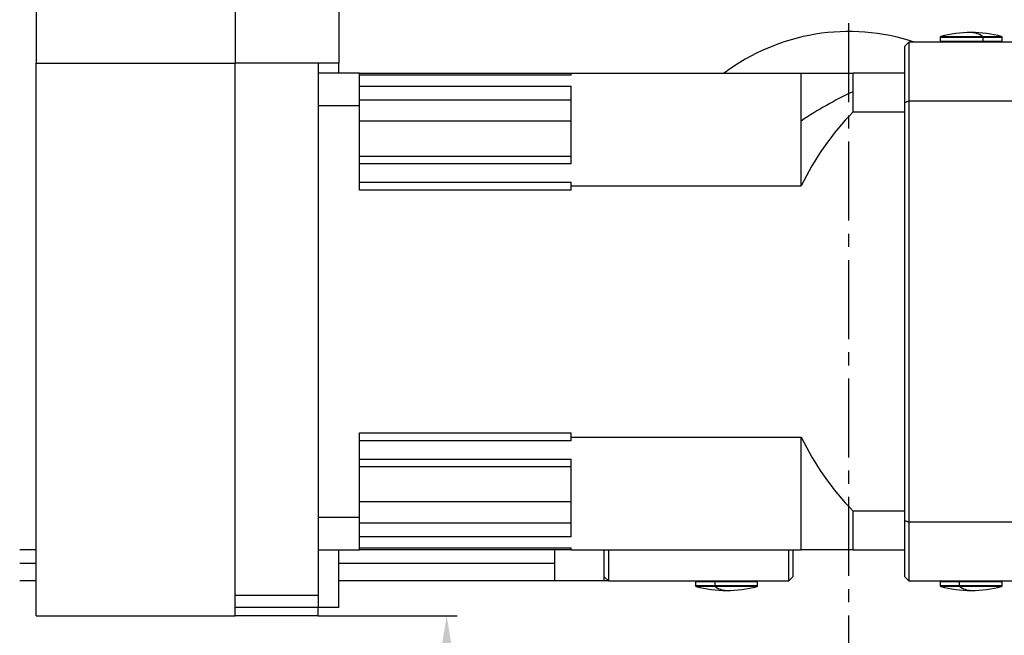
# Model space of a CAD drawing. Header units: millimetres. Extents: x 98673 to 101395, y 28002 to 29954.
# Tile 12 of 43: x 99237 to 99474, y 29355 to 29503. Entities that reach past the tile are written whole.
import ezdxf

# ---------------------------------------------------------------- set-up
doc = ezdxf.new("R2010")
doc.units = ezdxf.units.MM
doc.linetypes.add('CENTER', pattern=[50.8, 31.75, -6.35, 6.35, -6.35])
doc.linetypes.add('CENTER2', pattern=[28.575, 19.05, -3.175, 3.175, -3.175])
doc.layers.add('标注', color=3, linetype='Continuous', lineweight=25)
doc.layers.add('点划线', color=1, linetype='CENTER', lineweight=25)
doc.styles.get("Standard").update_dxf_attribs({"font": 'SimSun.ttf'})
doc.dimstyles.new('ISO-25', dxfattribs={"dimscale": 2.5, "dimtxt": 8, "dimasz": 6, "dimexe": 1, "dimexo": 0, "dimgap": 1.5, "dimtad": 1, "dimtoh": 1, "dimdsep": 46, "dimtxsty": 'Standard', "dimcen": 2.5, "dimclrd": 3, "dimclre": 3, "dimclrt": 3, "dimadec": 0, "dimazin": 0, "dimtfac": 1, "dimtmove": 0, "dimatfit": 3, "dimfxl": 0, "dimarcsym": 0})

# ---------------------------------------------------------------- blocks, each defined once
blk = doc.blocks.new('*D59')
at = {"layer": 'Defpoints', "color": 0, "lineweight": -3, "transparency": 16777216}
for p in [(99308.67, 29359.53), (99339.67, 29359.53), (99176.67, 29315.53)]:
    blk.add_point(p, dxfattribs=at)
at = {"layer": '标注', "color": 3, "lineweight": -2, "transparency": 16777216}
for p, q in [((99308.67, 29359.53), (99342.17, 29359.53)), ((99339.67, 29330.53), (99339.67, 29344.53)), ((99176.67, 29315.53), (99342.17, 29315.53))]:
    blk.add_line(p, q, dxfattribs=at)
at = {"layer": '标注', "color": 3, "lineweight": -3, "transparency": 16777216}
for points in [[(99337.17, 29344.53), (99342.17, 29344.53), (99339.67, 29359.53)], [(99337.17, 29330.53), (99342.17, 29330.53), (99339.67, 29315.53)]]:
    blk.add_solid(points, dxfattribs=at)
at = {"layer": '标注', "color": 3, "lineweight": -3, "transparency": 16777216, "insert": (99325.92, 29337.53), "char_height": 20, "attachment_point": 5, "rotation": 90}
blk.add_mtext('44', dxfattribs=at)
blk = doc.blocks.new('*D60')
at = {"layer": 'Defpoints', "color": 0, "lineweight": -3, "transparency": 16777216}
for p in [(98917.49, 29700.53), (99283.17, 29700.53), (99146.67, 29315.53)]:
    blk.add_point(p, dxfattribs=at)
at = {"layer": '标注', "color": 3, "lineweight": -2, "transparency": 16777216}
for p, q in [((99283.17, 29700.53), (98914.99, 29700.53)), ((98917.49, 29330.53), (98917.49, 29685.53)), ((99146.67, 29315.53), (98914.99, 29315.53))]:
    blk.add_line(p, q, dxfattribs=at)
at = {"layer": '标注', "color": 3, "lineweight": -3, "transparency": 16777216}
for points in [[(98914.99, 29685.53), (98919.99, 29685.53), (98917.49, 29700.53)], [(98914.99, 29330.53), (98919.99, 29330.53), (98917.49, 29315.53)]]:
    blk.add_solid(points, dxfattribs=at)
at = {"layer": '标注', "color": 3, "lineweight": -3, "transparency": 16777216, "insert": (98900.39, 29508.03), "char_height": 20, "width": 892.5236, "attachment_point": 5, "rotation": 90}
blk.add_mtext('385（弹簧未压缩高度）', dxfattribs=at)
blk = doc.blocks.new('*U63')
at = {"layer": '点划线', "color": 0, "linetype": 'CENTER2', "lineweight": -3, "transparency": 16777216}
blk.add_line((0, -153.5), (0, 263.82), dxfattribs=at)

msp = doc.modelspace()

# ---------------------------------------------------------------- linework, layer by layer
at = {"color": 7, "linetype": 'Continuous', "lineweight": 25}
for p, q in [((99240.673, 29571.525), (99240.673, 29492.914)), ((99288.673, 29571.525), (99288.673, 29492.914)), ((99288.673, 29569.525), (99288.673, 29492.914)), ((99313.673, 29554.525), (99313.673, 29492.914)), ((99458.821, 29499.308), (99468.98, 29499.308)), ((99468.98, 29499.308), (99473.524, 29499.308)), ((99451.173, 29497.968), (99450.173, 29496.968)), ((99450.173, 29483.428), (99450.173, 29496.968)), ((99451.173, 29497.968), (99451.173, 29483.774)), ((99494.673, 29497.968), (99451.173, 29497.968)), ((99458.673, 29499.114), (99458.673, 29498.168)), ((99469.037, 29499.114), (99458.673, 29499.114)), ((99458.673, 29498.168), (99469.037, 29498.168)), ((99469.037, 29498.168), (99469.037, 29499.114)), ((99473.673, 29499.114), (99469.037, 29499.114)), ((99469.037, 29498.168), (99473.673, 29498.168)), ((99473.673, 29498.168), (99473.673, 29499.114)), ((99240.673, 29359.525), (99240.673, 29492.914)), ((99240.673, 29492.914), (99288.673, 29492.914)), ((99288.673, 29359.525), (99288.673, 29492.914)), ((99308.673, 29492.914), (99288.673, 29492.914)), ((99288.673, 29364.525), (99288.673, 29492.914)), ((99308.673, 29492.914), (99308.673, 29364.525)), ((99313.673, 29492.914), (99308.673, 29492.914)), ((99313.673, 29490.468), (99313.673, 29492.914)), ((99318.673, 29490.468), (99308.673, 29490.468)), ((99318.673, 29482.664), (99318.673, 29490.468)), ((99318.673, 29490.468), (99369.673, 29490.468)), ((99369.673, 29489.976), (99318.673, 29489.976)), ((99369.673, 29489.976), (99369.673, 29490.468)), ((99369.673, 29490.468), (99425.173, 29490.468)), ((99425.173, 29478.93), (99425.173, 29490.468)), ((99425.173, 29490.468), (99437.673, 29490.468)), ((99437.673, 29486.001), (99437.673, 29490.468)), ((99450.173, 29490.468), (99437.673, 29490.468)), ((99318.673, 29487.315), (99369.673, 29487.315)), ((99369.673, 29468.624), (99369.673, 29487.315)), ((99437.673, 29481.121), (99437.673, 29486.001)), ((99308.673, 29482.664), (99318.673, 29482.664)), ((99369.673, 29483.971), (99318.673, 29483.971)), ((99318.673, 29462.272), (99318.673, 29482.664)), ((99450.173, 29382.507), (99450.173, 29483.428)), ((99451.173, 29483.774), (99451.173, 29382.162)), ((99451.173, 29483.774), (99494.673, 29483.774)), ((99437.673, 29481.121), (99450.173, 29481.121)), ((99369.673, 29478.93), (99318.673, 29478.93)), ((99425.173, 29463.279), (99425.173, 29478.93)), ((99318.673, 29470.43), (99369.673, 29470.43)), ((99369.673, 29468.624), (99318.673, 29468.624)), ((99318.673, 29464.194), (99369.673, 29464.194)), ((99369.673, 29463.279), (99369.673, 29464.194)), ((99369.673, 29462.272), (99318.673, 29462.272)), ((99369.673, 29462.272), (99369.673, 29463.279)), ((99369.673, 29463.279), (99425.173, 29463.279)), ((99318.673, 29403.663), (99369.673, 29403.663)), ((99318.673, 29383.271), (99318.673, 29403.663)), ((99369.673, 29402.657), (99369.673, 29403.663)), ((99369.673, 29402.657), (99425.173, 29402.657)), ((99369.673, 29401.742), (99369.673, 29402.657)), ((99425.173, 29375.468), (99425.173, 29402.657)), ((99369.673, 29401.742), (99318.673, 29401.742)), ((99318.673, 29397.312), (99369.673, 29397.312)), ((99369.673, 29378.62), (99369.673, 29397.312)), ((99369.673, 29395.506), (99318.673, 29395.506)), ((99369.673, 29387.006), (99318.673, 29387.006)), ((99318.673, 29383.271), (99308.673, 29383.271)), ((99318.673, 29375.468), (99318.673, 29383.271)), ((99450.173, 29384.814), (99437.673, 29384.814)), ((99437.673, 29375.468), (99437.673, 29384.814)), ((99318.673, 29381.965), (99369.673, 29381.965)), ((99450.173, 29368.968), (99450.173, 29382.507)), ((99451.173, 29382.162), (99451.173, 29367.968)), ((99494.673, 29382.162), (99451.173, 29382.162)), ((99369.673, 29378.62), (99318.673, 29378.62)), ((99318.673, 29375.96), (99369.673, 29375.96)), ((99369.673, 29375.468), (99369.673, 29375.96)), ((99236.673, 29375.525), (99240.673, 29375.525)), ((99308.673, 29375.468), (99318.673, 29375.468)), ((99313.673, 29361.525), (99313.673, 29375.468)), ((99369.673, 29375.468), (99318.673, 29375.468)), ((99365.673, 29375.468), (99365.673, 29367.968)), ((99369.673, 29375.468), (99425.173, 29375.468)), ((99377.673, 29367.968), (99377.673, 29375.468)), ((99378.673, 29375.468), (99378.673, 29367.968)), ((99422.173, 29367.968), (99422.173, 29375.468)), ((99423.173, 29375.468), (99423.173, 29368.968)), ((99437.673, 29375.468), (99425.173, 29375.468)), ((99437.673, 29375.468), (99450.173, 29375.468)), ((99240.673, 29372.196), (99236.673, 29372.196)), ((99365.673, 29372.196), (99313.673, 29372.196)), ((99377.673, 29368.968), (99378.673, 29367.968)), ((99423.173, 29368.968), (99422.173, 29367.968)), ((99450.173, 29368.968), (99451.173, 29367.968)), ((99240.673, 29367.968), (99236.673, 29367.968)), ((99365.673, 29367.968), (99313.673, 29367.968)), ((99377.673, 29367.968), (99365.673, 29367.968)), ((99378.673, 29367.968), (99377.673, 29367.968)), ((99378.673, 29367.968), (99422.173, 29367.968)), ((99399.673, 29367.768), (99399.673, 29366.821)), ((99404.309, 29367.768), (99399.673, 29367.768)), ((99399.673, 29366.821), (99404.309, 29366.821)), ((99404.366, 29366.628), (99399.821, 29366.628)), ((99404.309, 29367.768), (99404.309, 29366.821)), ((99414.673, 29367.768), (99404.309, 29367.768)), ((99404.309, 29366.821), (99414.673, 29366.821)), ((99414.524, 29366.628), (99404.366, 29366.628)), ((99414.673, 29366.821), (99414.673, 29367.768)), ((99451.173, 29367.968), (99494.673, 29367.968)), ((99458.673, 29367.768), (99458.673, 29366.821)), ((99463.309, 29367.768), (99458.673, 29367.768)), ((99458.673, 29366.821), (99463.309, 29366.821)), ((99463.366, 29366.628), (99458.821, 29366.628)), ((99463.309, 29367.768), (99463.309, 29366.821)), ((99473.673, 29367.768), (99463.309, 29367.768)), ((99463.309, 29366.821), (99473.673, 29366.821)), ((99473.524, 29366.628), (99463.366, 29366.628)), ((99473.673, 29366.821), (99473.673, 29367.768)), ((99288.673, 29364.525), (99308.673, 29364.525)), ((99308.673, 29364.525), (99308.673, 29361.525)), ((99308.673, 29361.525), (99288.673, 29361.525)), ((99308.673, 29359.525), (99308.673, 29361.525)), ((99313.673, 29361.525), (99308.673, 29361.525)), ((99240.673, 29359.525), (99288.673, 29359.525)), ((99308.673, 29359.525), (99288.673, 29359.525))]:
    msp.add_line(p, q, dxfattribs=at)
at = {"color": 7, "linetype": 'Continuous', "lineweight": 25, "flags": 128}
for points in [[(99469.037, 29498.168), (99469.035, 29498.129), (99469.031, 29498.091), (99469.024, 29498.057), (99469.014, 29498.026), (99469.003, 29498.001), (99468.99, 29497.983), (99468.975, 29497.972), (99468.96, 29497.968)], [(99450.173, 29483.428), (99450.298, 29483.471), (99450.423, 29483.515), (99450.548, 29483.558), (99450.673, 29483.601), (99450.798, 29483.644), (99450.923, 29483.688), (99451.048, 29483.731), (99451.173, 29483.774)], [(99450.173, 29382.507), (99450.298, 29382.464), (99450.423, 29382.421), (99450.548, 29382.377), (99450.673, 29382.334), (99450.798, 29382.291), (99450.923, 29382.248), (99451.048, 29382.205), (99451.173, 29382.162)], [(99404.309, 29367.768), (99404.31, 29367.807), (99404.315, 29367.844), (99404.322, 29367.879), (99404.331, 29367.909), (99404.343, 29367.934), (99404.356, 29367.953), (99404.37, 29367.964), (99404.385, 29367.968)], [(99463.309, 29367.768), (99463.31, 29367.807), (99463.315, 29367.844), (99463.322, 29367.879), (99463.331, 29367.909), (99463.343, 29367.934), (99463.356, 29367.953), (99463.37, 29367.964), (99463.385, 29367.968)]]:
    msp.add_lwpolyline(points, dxfattribs=at)
at = {"color": 7, "linetype": 'Continuous', "lineweight": 25}
for centre, radius, start, end in [((99436.673, 29450.525), 50, 71.59486, 126.9798), ((99458.873, 29499.114), 0.2, 104.88123, 180), ((99466.173, 29471.643), 28.625, 90, 104.88123), ((99466.173, 29471.643), 28.625, 75.11877, 90), ((99466.063, 29495.363), 4.906, 53.51924, 88.71784), ((99468.776, 29499.143), 0.262, 353.79136, 38.93656), ((99473.473, 29499.114), 0.2, 0, 75.11877), ((99458.873, 29498.168), 0.2, 180, 270), ((99473.473, 29498.168), 0.2, 270, 360), ((99476.506, 29402.768), 91.846, 115.01185, 123.98007), ((99487.422, 29432.968), 69.237, 135.93393, 154.03735), ((99487.422, 29432.968), 69.237, 205.96265, 224.06607), ((99399.873, 29367.768), 0.2, 90, 180), ((99399.873, 29366.821), 0.2, 180, 255.11877), ((99407.173, 29394.293), 28.625, 255.11877, 270), ((99404.57, 29366.793), 0.262, 173.79136, 218.93656), ((99407.283, 29370.573), 4.906, 233.51924, 268.71784), ((99407.173, 29394.293), 28.625, 270, 284.88123), ((99414.473, 29367.768), 0.2, 360, 90), ((99414.473, 29366.821), 0.2, 284.88123, 0), ((99458.873, 29367.768), 0.2, 90, 180), ((99458.873, 29366.821), 0.2, 180, 255.11877), ((99466.173, 29394.293), 28.625, 255.11877, 270), ((99463.57, 29366.793), 0.262, 173.79136, 218.93656), ((99466.283, 29370.573), 4.906, 233.51924, 268.71784), ((99466.173, 29394.293), 28.625, 270, 284.88123), ((99473.473, 29367.768), 0.2, 360, 90), ((99473.473, 29366.821), 0.2, 284.88123, 360)]:
    msp.add_arc(centre, radius, start, end, dxfattribs=at)

# ---------------------------------------------------------------- block references
at = {"layer": '点划线', "linetype": 'CENTER2', "lineweight": -3}
msp.add_blockref('*U63', (99436.673, 29465.525), dxfattribs=at)

# ---------------------------------------------------------------- dimensions: what is measured, and where the dimension line sits
at = {"layer": '标注', "lineweight": -3}
dim = msp.add_linear_dim(base=(98917.493, 29700.525), p1=(99146.673, 29315.525), p2=(99283.173, 29700.525), angle=90, text='<>（弹簧未压缩高度）', dimstyle='ISO-25', dxfattribs=at)
dim.commit()
dim.dimension.update_dxf_attribs({"geometry": '*D60', "text_midpoint": (98917.493, 29508.025), "dimtype": 160})
dim = msp.add_linear_dim(base=(99339.673, 29359.525), p1=(99176.673, 29315.525), p2=(99308.673, 29359.525), angle=90, dimstyle='ISO-25', dxfattribs=at)
dim.commit()
dim.dimension.update_dxf_attribs({"geometry": '*D59', "text_midpoint": (99325.923, 29337.525)})

doc.saveas('drawing.dxf')
